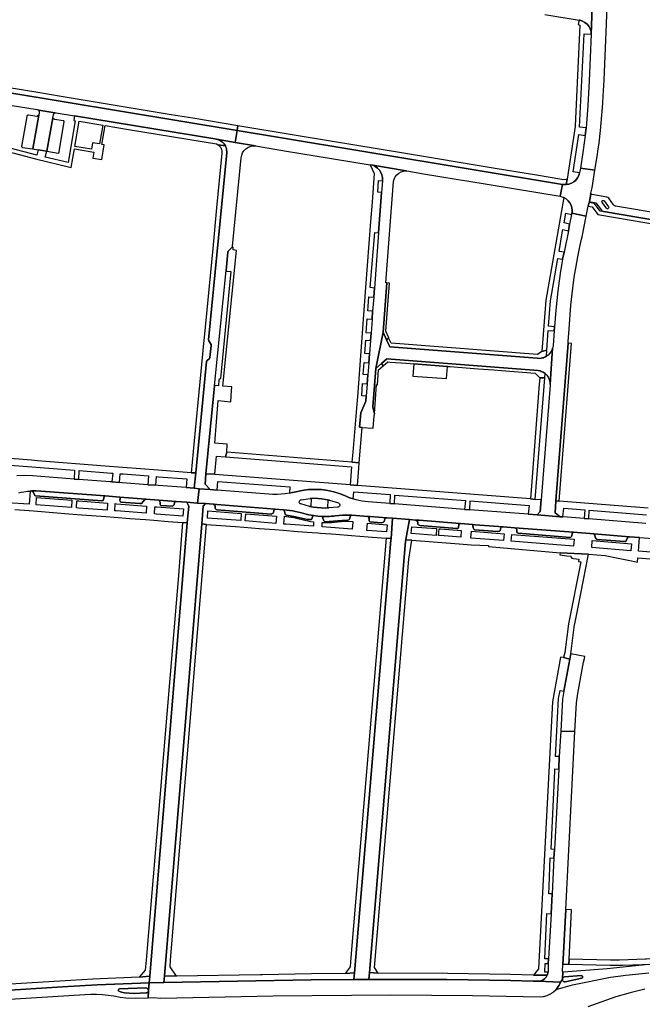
# Model space of a CAD drawing. Header units: metres. Extents: x 127325 to 135234, y 401140 to 409815.
# Tile 107 of 125: x 131549 to 131808, y 407275 to 407684. Entities that reach past the tile are written whole.
import ezdxf

# ---------------------------------------------------------------- set-up
doc = ezdxf.new("R2010")
doc.units = ezdxf.units.M
doc.layers.add('wegvakonderdelen', color=7, linetype='Continuous')

msp = doc.modelspace()

# ---------------------------------------------------------------- linework, layer by layer
at = {"layer": 'wegvakonderdelen'}
for points in [[(131767.52, 407686.28), (131781.66, 407683.92), (131781.95, 407683.88), (131783.08, 407683.57), (131784.13, 407683.03), (131785.04, 407682.3), (131785.8, 407681.4), (131786.35, 407680.36), (131786.68, 407679.23), (131786.77, 407678.06), (131787.3, 407693.35)], [(131787.3, 407693.35), (131786.77, 407678.06), (131785.92, 407658.76), (131785.33, 407648.4), (131784.58, 407639.16), (131784.17, 407636.04), (131783.36, 407629.89), (131782.23, 407622.46), (131788.3, 407621.62), (131789.38, 407628.11), (131789.54, 407629.44), (131789.98, 407633.01), (131790.61, 407638.09), (131791.44, 407647.59), (131791.55, 407649.53), (131791.71, 407652.4), (131792.09, 407658.98), (131793.02, 407682.41), (131793.02, 407682.41), (131793.31, 407689.73)], [(131543.37, 407654.06), (131639.53, 407638.09), (131639.83, 407640.07), (131621.09, 407643.18), (131612.2, 407644.65), (131566.48, 407652.23), (131566.48, 407652.23), (131556.7, 407653.85), (131544.03, 407655.95)], [(131545.24, 407648.62), (131556.44, 407646.78), (131556.8, 407646.68), (131557.09, 407646.46), (131563.81, 407645.4), (131564.09, 407645.47), (131564.38, 407645.47), (131571.98, 407644.21), (131630.34, 407634.56), (131630.85, 407634.5), (131630.92, 407634.49), (131638.77, 407633.13), (131639.53, 407638.09), (131543.37, 407654.06)], [(131531.12, 407632.78), (131555.72, 407626.31), (131570.56, 407622.72), (131571.9, 407630.44), (131579.99, 407629.1), (131579.58, 407626.61), (131583.25, 407626.01), (131584.27, 407632.16), (131583.38, 407632.31), (131584.68, 407640.12), (131594.44, 407638.51), (131630.93, 407632.47), (131631.64, 407632.11), (131634.66, 407631.73), (131634.14, 407632.54), (131633.48, 407633.24), (131632.71, 407633.81), (131631.85, 407634.23), (131630.92, 407634.49), (131630.85, 407634.5), (131630.34, 407634.56), (131571.98, 407644.21), (131571.98, 407644.21), (131571.65, 407642.22), (131572.18, 407642.14), (131569.26, 407624.82), (131559.83, 407627.05), (131560.4, 407629.46), (131556.87, 407630.04), (131556.35, 407627.86), (131545.25, 407630.8)], [(131852.15, 407597.32), (131796.86, 407606.66), (131796.86, 407606.66), (131796.66, 407606.71), (131796.47, 407606.79), (131796.3, 407606.89), (131796.15, 407607.03), (131796.02, 407607.18), (131794.01, 407609.91), (131793.67, 407610.22), (131793.21, 407610.4), (131787.05, 407611.41), (131786.92, 407611.45), (131786.81, 407611.51), (131786.71, 407611.61), (131786.64, 407611.72), (131786.59, 407611.84), (131786.08, 407608.37), (131786.4, 407608.42), (131788.16, 407608.15), (131788.66, 407607.96), (131791.04, 407604.89), (131791.37, 407604.59), (131791.81, 407604.4), (131846.56, 407595.17)], [(131529.18, 407500.2), (131572.02, 407496.85), (131571.78, 407493.18), (131573.71, 407493.03), (131573.93, 407496.7), (131587.31, 407495.66), (131587.83, 407495.62), (131587.54, 407491.97), (131590.7, 407491.73), (131591, 407495.37), (131592.12, 407495.28), (131602.71, 407494.46), (131602.46, 407490.82), (131605.77, 407490.57), (131606.07, 407494.19), (131606.88, 407494.13), (131618.59, 407493.22), (131618.32, 407489.6), (131621.72, 407489.34), (131622.34, 407495.72), (131620.43, 407495.83), (131606.72, 407496.9), (131584.75, 407498.6), (131584.75, 407498.6), (131556.53, 407500.8), (131554.04, 407500.99), (131529.43, 407502.93)], [(131548.79, 407487.42), (131549.84, 407487.66), (131550.9, 407487.87), (131552.45, 407488.09), (131553.47, 407488.18), (131554.02, 407488.23), (131556, 407488.28), (131557.99, 407488.2), (131584.75, 407486.15), (131590.77, 407485.67), (131601.61, 407484.86), (131607.06, 407484.44), (131614.22, 407483.89), (131618.61, 407483.55), (131623.12, 407483.2), (131623.77, 407489.18), (131621.72, 407489.34), (131618.32, 407489.6), (131606.73, 407490.49), (131606.73, 407490.49), (131605.77, 407490.57), (131602.46, 407490.82), (131591.82, 407491.64), (131590.7, 407491.73), (131587.54, 407491.97), (131586.84, 407492.02), (131573.71, 407493.03), (131571.78, 407493.18), (131554.48, 407494.52), (131551.21, 407494.65), (131547.94, 407494.55)], [(131809.4, 407474.74), (131785.75, 407476.59), (131783.82, 407476.74), (131775, 407477.42), (131773.87, 407477.51), (131764.2, 407478.27), (131760.55, 407478.55), (131760.55, 407478.55), (131736.23, 407480.42), (131734.09, 407480.59), (131704.93, 407482.83), (131702.96, 407482.99), (131693.99, 407483.68), (131692.72, 407483.82), (131691.46, 407484.01), (131690.21, 407484.26), (131688.98, 407484.57), (131687.76, 407484.93), (131686.28, 407485.42), (131684.84, 407486), (131682.37, 407487.02), (131679.82, 407487.83), (131677.21, 407488.41), (131674.56, 407488.77), (131671.89, 407488.9), (131669.22, 407488.79), (131666.57, 407488.46), (131663.96, 407487.9), (131662.62, 407487.57), (131661.27, 407487.3), (131659.57, 407487.04), (131657.86, 407486.87), (131656.15, 407486.79), (131654.43, 407486.81), (131652.72, 407486.92), (131631.3, 407488.59), (131628.39, 407488.82), (131623.77, 407489.18), (131623.12, 407483.2), (131626.38, 407482.95), (131629.71, 407482.69), (131631.1, 407482.58), (131655.3, 407480.69), (131655.37, 407480.69), (131658.83, 407480.42), (131660.18, 407480.3), (131661.42, 407480.14), (131662.65, 407479.94), (131663.87, 407479.69), (131665.09, 407479.41), (131666.29, 407479.08), (131667.29, 407478.8), (131668.29, 407478.54), (131669.3, 407478.32), (131670.32, 407478.13), (131671.34, 407477.96), (131673.04, 407477.76), (131674.75, 407477.65), (131676.37, 407477.62), (131677.17, 407477.63), (131677.97, 407477.66), (131678.77, 407477.72), (131679.57, 407477.79), (131680.36, 407477.87), (131683.33, 407478.14), (131686.91, 407478.19), (131687.24, 407478.2), (131693.92, 407477.68), (131694.92, 407477.6), (131701.8, 407477.06), (131704.2, 407476.88), (131711.21, 407476.33), (131713.9, 407476.12), (131715.22, 407476.02), (131732.07, 407474.71), (131732.44, 407474.68), (131737.35, 407474.3), (131738.46, 407474.21), (131750.1, 407473.31), (131754.89, 407472.94), (131779.31, 407471.04), (131787.84, 407470.37), (131802.7, 407469.22), (131806.83, 407468.9), (131823.71, 407467.58)], [(131547.11, 407480.51), (131553.08, 407480.05), (131556.56, 407479.8), (131563.07, 407479.28), (131569.57, 407478.76), (131573.03, 407478.49), (131579.02, 407478.03), (131585, 407477.56), (131588.47, 407477.28), (131594.96, 407476.8), (131601.46, 407476.33), (131604.89, 407476.07), (131610.89, 407475.57), (131616.88, 407475.07), (131618.82, 407474.98), (131619.46, 407481.84), (131618.61, 407483.55), (131618.61, 407483.55), (131614.22, 407483.89), (131613.86, 407483.67), (131613.59, 407483.4), (131613.37, 407482.53), (131613.07, 407482.16), (131612.51, 407481.92), (131607.9, 407482.22), (131607.69, 407482.34), (131607.57, 407482.57), (131607.58, 407483.6), (131607.44, 407483.91), (131607.24, 407484.14), (131607.06, 407484.44), (131601.61, 407484.86), (131601.2, 407484.68), (131599.74, 407482.98), (131599.17, 407482.96), (131591.23, 407483.52), (131591.04, 407483.72), (131590.86, 407484.21), (131590.89, 407485.3), (131590.77, 407485.67), (131584.75, 407486.15), (131584.28, 407485.86), (131584.02, 407484.73), (131583.85, 407484.33), (131583.62, 407484.22), (131583.32, 407484.18), (131555.8, 407486.17), (131555.48, 407486.34), (131554.79, 407487.82), (131554.02, 407488.23), (131553.47, 407488.18), (131553.17, 407482.68), (131543.8, 407483.36)], [(131810.41, 407481.08), (131773.4, 407484.03), (131772.03, 407484.14), (131771.71, 407479.2), (131773.87, 407477.51), (131775, 407477.42), (131775.35, 407481.01), (131784.03, 407480.33), (131783.82, 407476.74), (131785.75, 407476.59), (131785.89, 407480.18), (131809.67, 407478.32)], [(131835.63, 407460.91), (131806.38, 407463.21), (131806.83, 407468.9), (131802.7, 407469.22), (131802.06, 407469.06), (131801.79, 407468.79), (131801.3, 407467.47), (131801.07, 407467.28), (131800.77, 407467.18), (131789.14, 407468.05), (131788.77, 407468.3), (131788.49, 407468.62), (131788.41, 407469.35), (131788.26, 407469.84), (131787.84, 407470.37), (131787.84, 407470.37), (131779.31, 407471.04), (131779.01, 407470.84), (131778.86, 407470.6), (131778.7, 407469.58), (131778.48, 407469.23), (131778.25, 407469.07), (131777.92, 407468.92), (131756.33, 407470.71), (131755.94, 407470.88), (131755.85, 407471.11), (131755.75, 407472.14), (131755.58, 407472.47), (131755.26, 407472.77), (131754.89, 407472.94), (131750.1, 407473.31), (131749.53, 407473.26), (131749.33, 407473.12), (131749.15, 407472.85), (131748.84, 407471.83), (131748.56, 407471.55), (131748.1, 407471.4), (131747.64, 407471.36), (131738.36, 407472.04), (131738.04, 407472.21), (131737.88, 407472.41), (131737.67, 407472.92), (131737.55, 407473.85), (131737.35, 407474.3), (131732.44, 407474.68), (131732.07, 407474.71), (131731.86, 407474.54), (131731.72, 407474.36), (131731.55, 407472.87), (131731.22, 407472.65), (131730.88, 407472.63), (131715.43, 407473.86), (131714.98, 407474.1), (131714.73, 407474.4), (131714.61, 407475.41), (131714.44, 407475.73), (131713.9, 407476.12), (131711.21, 407476.33), (131709.71, 407468.11), (131709.68, 407467.94), (131712.18, 407467.75), (131731.87, 407466.23), (131736.86, 407465.79), (131744.1, 407465.5), (131744.07, 407465.11), (131773.79, 407462.5), (131785.66, 407461.92), (131792.49, 407461.36), (131797.99, 407460.35), (131803.5, 407459.22), (131805.97, 407458.69), (131806.16, 407460.39), (131833.72, 407458.17)], [(131810.59, 407291.35), (131793.34, 407289.62), (131775.27, 407288.14), (131775.19, 407288.14), (131775.12, 407288.15), (131775.06, 407288.18), (131775, 407288.21), (131774.94, 407288.26), (131774.77, 407285.41), (131774.85, 407285.65), (131775, 407285.86), (131775.19, 407286.03), (131775.41, 407286.14), (131775.66, 407286.2), (131782.63, 407286.76), (131782.93, 407286.69), (131783.13, 407286.47), (131783.18, 407286.17), (131783.05, 407285.9), (131782.79, 407285.75), (131775.84, 407284.16), (131775.51, 407284.19), (131775.21, 407284.32), (131774.97, 407284.54), (131774.81, 407284.83), (131774.74, 407285.15), (131773.95, 407284.03), (131773.67, 407283.4), (131773.36, 407282.77), (131773.01, 407282.17), (131772.62, 407281.59), (131772.2, 407281.03), (131778.9, 407282.87), (131794.69, 407286.08), (131801.09, 407286.9), (131810.71, 407287.91)], [(131540.54, 407276.67), (131576.29, 407278.87), (131576.29, 407278.87), (131578.69, 407279.02), (131581.1, 407279.03), (131583.51, 407278.91), (131585.9, 407278.66), (131588.28, 407278.28), (131590.87, 407277.82), (131593.29, 407277.54), (131597.25, 407277.36), (131602.6, 407277.56), (131602.68, 407280.48), (131602.61, 407280.2), (131602.46, 407279.95), (131602.26, 407279.75), (131602, 407279.61), (131601.72, 407279.55), (131596.73, 407279.37), (131594.71, 407279.41), (131592.72, 407279.59), (131591.51, 407279.82), (131590.43, 407280.23), (131590.24, 407280.41), (131590.16, 407280.65), (131590.21, 407280.91), (131590.38, 407281.1), (131590.63, 407281.19), (131601.66, 407281.62), (131601.97, 407281.57), (131602.25, 407281.42), (131602.48, 407281.2), (131602.62, 407280.92), (131602.68, 407280.61), (131602.98, 407283.76), (131581.34, 407282.86), (131566.96, 407282.11), (131540.59, 407280.4)], [(131809, 407281.14), (131802.98, 407279.62), (131797.02, 407277.88), (131791.13, 407275.92), (131785.32, 407273.74)]]:
    msp.add_lwpolyline(points, dxfattribs=at)
for points in [[(131784.58, 407639.16), (131781.92, 407639.47), (131783.77, 407678.21), (131786.77, 407678.06), (131786.68, 407679.23), (131786.35, 407680.36), (131785.8, 407681.4), (131785.04, 407682.3), (131784.13, 407683.03), (131783.08, 407683.57), (131781.95, 407683.88), (131781.66, 407683.92), (131781.37, 407682.14), (131782.03, 407681.82), (131780.07, 407640.07), (131780.05, 407639.7), (131776.75, 407617.84), (131776.36, 407615.57), (131777.47, 407615.75), (131778.54, 407616.13), (131779.51, 407616.7), (131780.37, 407617.45), (131781.07, 407618.33), (131781.59, 407619.34), (131781.92, 407620.42), (131779.23, 407620.94), (131781.63, 407636.47), (131784.17, 407636.04), (131784.58, 407639.16)], [(131557.08, 407644.44), (131556.58, 407643.99), (131556.25, 407643.87), (131552.79, 407644.45), (131552.52, 407644.39), (131552.3, 407644.26), (131552.16, 407643.92), (131549.95, 407631.45), (131550.09, 407631.23), (131550.39, 407631.04), (131554.66, 407630.41), (131557.08, 407644.44)], [(131562.98, 407643.32), (131563.21, 407644.64), (131563.26, 407644.83), (131563.35, 407645.01), (131563.48, 407645.17), (131563.63, 407645.3), (131563.81, 407645.4), (131557.09, 407646.46), (131557.18, 407646.32), (131557.25, 407646.18), (131557.3, 407646.02), (131557.31, 407645.86), (131557.3, 407645.7), (131557.08, 407644.44), (131554.66, 407630.41), (131556.87, 407630.04), (131560.4, 407629.46), (131562.98, 407643.32)], [(131562.98, 407643.32), (131560.4, 407629.46), (131565.16, 407628.7), (131565.42, 407628.78), (131565.57, 407629.14), (131567.69, 407641.86), (131567.51, 407642.07), (131567.28, 407642.15), (131563.78, 407642.62), (131563.47, 407642.75), (131562.98, 407643.32)], [(131583.67, 407640.29), (131582.38, 407632.48), (131579.42, 407632.97), (131578.98, 407630.3), (131572.07, 407631.45), (131573.88, 407641.91), (131583.67, 407640.29)], [(131639.53, 407638.09), (131638.77, 407633.13), (131647.25, 407631.67), (131660.9, 407629.41), (131665.14, 407628.71), (131694.87, 407623.79), (131695.99, 407623.6), (131709.77, 407621.28), (131710.15, 407621.26), (131716.96, 407620.13), (131722.96, 407619.14), (131731.44, 407617.73), (131734.98, 407617.15), (131773.77, 407610.72), (131774.86, 407615.67), (131774.77, 407615.67), (131655.54, 407635.43), (131639.53, 407638.09)], [(131707.85, 407628.79), (131688.52, 407632), (131677.57, 407633.82), (131663.23, 407636.2), (131639.83, 407640.07), (131639.53, 407638.09), (131655.54, 407635.43), (131774.77, 407615.67), (131774.86, 407615.67), (131775.95, 407615.56), (131776.36, 407615.57), (131776.75, 407617.84), (131775.66, 407617.63), (131774.46, 407617.74), (131763.94, 407619.49), (131746.82, 407622.33), (131707.85, 407628.79)], [(131635.21, 407628.73), (131635.24, 407629.35), (131635.2, 407629.97), (131635.09, 407630.58), (131634.91, 407631.17), (131634.66, 407631.73), (131631.64, 407632.11), (131632.25, 407631.59), (131632.74, 407630.94), (131633.07, 407630.21), (131633.22, 407629.42), (131633.2, 407628.61), (131631.02, 407605.95), (131629.39, 407588.99), (131625.7, 407550.6), (131625.6, 407549.62), (131625.17, 407545.11), (131622.13, 407513.5), (131620.43, 407495.83), (131622.34, 407495.72), (131626.82, 407542.02), (131626.96, 407542.38), (131628.02, 407543.28), (131628.19, 407543.7), (131628.74, 407548.72), (131628.7, 407549.12), (131627.75, 407550.59), (131627.68, 407551.01), (131635.21, 407628.73)], [(131626.56, 407495.39), (131630.19, 407531.9), (131634.96, 407579.91), (131635.72, 407587.54), (131635.82, 407587.91), (131637.57, 407589.75), (131637.68, 407589.96), (131641.29, 407626.75), (131641.46, 407627.79), (131641.83, 407628.78), (131642.38, 407629.67), (131643.11, 407630.44), (131643.97, 407631.04), (131644.93, 407631.47), (131645.96, 407631.69), (131647.01, 407631.71), (131647.25, 407631.67), (131638.77, 407633.13), (131630.92, 407634.49), (131631.85, 407634.23), (131632.71, 407633.81), (131633.48, 407633.24), (131634.14, 407632.54), (131634.66, 407631.73), (131634.91, 407631.17), (131635.09, 407630.58), (131635.2, 407629.97), (131635.24, 407629.35), (131635.21, 407628.73), (131627.68, 407551.01), (131627.75, 407550.59), (131628.7, 407549.12), (131628.74, 407548.72), (131628.19, 407543.7), (131628.02, 407543.28), (131626.96, 407542.38), (131626.82, 407542.02), (131622.34, 407495.72), (131621.72, 407489.34), (131623.77, 407489.18), (131628.39, 407488.82), (131626.3, 407491.11), (131626.56, 407495.39)], [(131695.88, 407562.93), (131693.89, 407563.08), (131694.32, 407568.93), (131696.32, 407568.83), (131696.61, 407572.6), (131694.84, 407572.78), (131696.76, 407595.65), (131698.32, 407595.55), (131699.57, 407612.36), (131698.01, 407612.45), (131698.31, 407617.34), (131699.94, 407617.21), (131699.95, 407617.42), (131699.93, 407618.54), (131699.7, 407619.64), (131699.28, 407620.68), (131698.67, 407621.63), (131697.9, 407622.45), (131697, 407623.11), (131695.99, 407623.6), (131694.87, 407623.79), (131696.55, 407620.14), (131695.65, 407608.31), (131695.03, 407600.19), (131692.95, 407572.84), (131689.62, 407527.38), (131689.51, 407525.91), (131688.53, 407514.37), (131687.69, 407504.36), (131687.23, 407500.23), (131690.35, 407499.99), (131691.54, 407514.65), (131690.47, 407514.73), (131690.93, 407520.7), (131693.1, 407525.57), (131693.25, 407527.69), (131691.34, 407527.83), (131691.71, 407532.91), (131693.63, 407532.77), (131693.91, 407536.49), (131691.98, 407536.64), (131692.35, 407541.69), (131694.29, 407541.55), (131694.57, 407545.27), (131692.62, 407545.41), (131693.01, 407550.87), (131694.97, 407550.72), (131695.21, 407553.88), (131693.24, 407554.03), (131693.66, 407559.83), (131695.64, 407559.68), (131695.88, 407562.93)], [(131704.61, 407616.84), (131704.85, 407617.88), (131705.3, 407618.84), (131705.94, 407619.69), (131706.75, 407620.38), (131707.69, 407620.89), (131708.71, 407621.2), (131709.77, 407621.28), (131695.99, 407623.6), (131697, 407623.11), (131697.9, 407622.45), (131698.67, 407621.63), (131699.28, 407620.68), (131699.7, 407619.64), (131699.93, 407618.54), (131699.95, 407617.42), (131699.94, 407617.21), (131699.57, 407612.36), (131698.32, 407595.55), (131696.61, 407572.6), (131696.32, 407568.83), (131695.88, 407562.93), (131695.64, 407559.68), (131695.21, 407553.88), (131694.97, 407550.72), (131694.57, 407545.27), (131694.29, 407541.55), (131693.91, 407536.49), (131693.63, 407532.77), (131693.25, 407527.69), (131693.1, 407525.57), (131690.93, 407520.7), (131690.47, 407514.73), (131691.54, 407514.65), (131696.15, 407514.31), (131696.41, 407517.75), (131696.61, 407520.36), (131695.97, 407523.21), (131697.17, 407539.16), (131700.23, 407554.28), (131701.73, 407574.71), (131701.43, 407574.74), (131704.61, 407616.84)], [(131786.59, 407611.84), (131786.59, 407612.07), (131787.08, 407614.3), (131788.3, 407621.62), (131782.23, 407622.46), (131781.92, 407620.42), (131781.59, 407619.34), (131781.07, 407618.33), (131780.37, 407617.45), (131779.51, 407616.7), (131778.54, 407616.13), (131777.47, 407615.75), (131776.36, 407615.57), (131775.95, 407615.56), (131774.86, 407615.67), (131773.77, 407610.72), (131774.58, 407610.53), (131775.36, 407610.23), (131776.33, 407609.64), (131777.18, 407608.89), (131777.87, 407607.99), (131778.38, 407606.97), (131778.68, 407605.88), (131778.78, 407604.75), (131778.75, 407604.19), (131778.65, 407603.65), (131784.67, 407602.44), (131785.51, 407606.58), (131785.83, 407608.14), (131786.08, 407608.37), (131786.59, 407611.84)], [(131775.36, 407610.23), (131767.82, 407567.6), (131766.18, 407546.27), (131768.3, 407546.74), (131768.89, 407554.96), (131771.4, 407554.76), (131771.53, 407556.44), (131769.01, 407556.68), (131769.76, 407567.22), (131772.85, 407584.88), (131774.86, 407584.54), (131775.44, 407587.44), (131773.37, 407587.84), (131774.72, 407595.59), (131774.95, 407596.86), (131777.23, 407596.43), (131777.77, 407599.17), (131775.43, 407599.63), (131776.14, 407603.69), (131778.57, 407603.18), (131778.65, 407603.65), (131778.75, 407604.19), (131778.78, 407604.75), (131778.68, 407605.88), (131778.38, 407606.97), (131777.87, 407607.99), (131777.18, 407608.89), (131776.33, 407609.64), (131775.36, 407610.23)], [(131791.81, 407604.4), (131790.45, 407604.56), (131788.04, 407607.78), (131785.83, 407608.14), (131785.51, 407606.58), (131787.14, 407606.3), (131789.55, 407603.09), (131845.8, 407593.58), (131849.09, 407589.08), (131856.46, 407589.08), (131856.28, 407590.73), (131851.03, 407590.7), (131849.9, 407590.68), (131846.56, 407595.17), (131791.81, 407604.4)], [(131793.96, 407606.4), (131794.06, 407606.07), (131793.95, 407605.75), (131793.67, 407605.55), (131793.33, 407605.55), (131793.06, 407605.75), (131791.27, 407608.16), (131791.16, 407608.49), (131791.27, 407608.81), (131791.54, 407609.01), (131791.88, 407609.02), (131792.16, 407608.82), (131793.96, 407606.4)], [(131779.4, 407574.9), (131779.84, 407577.87), (131780.33, 407580.83), (131781.19, 407585.51), (131782.21, 407590.4), (131782.72, 407592.85), (131782.94, 407593.93), (131784.67, 407602.44), (131778.65, 407603.65), (131778.57, 407603.18), (131777.77, 407599.17), (131777.23, 407596.43), (131775.44, 407587.44), (131774.86, 407584.54), (131774.68, 407583.6), (131774.01, 407579.57), (131773.42, 407575.52), (131772.9, 407571.46), (131772.44, 407567.39), (131772.06, 407563.32), (131771.53, 407556.44), (131771.4, 407554.76), (131770.93, 407548.75), (131770.9, 407548.51), (131770.86, 407548.27), (131770.82, 407548.03), (131770.76, 407547.8), (131770.69, 407547.57), (131769.66, 407532.57), (131769.64, 407532.17), (131765.95, 407484.56), (131765.56, 407479.67), (131764.2, 407478.27), (131773.87, 407477.51), (131771.71, 407479.2), (131772.03, 407484.14), (131777.11, 407549.65), (131777.17, 407550.42), (131777.56, 407555.49), (131778.33, 407565.45), (131778.81, 407570.18), (131779.4, 407574.9)], [(131637.41, 407531.51), (131633.64, 407531.86), (131639.35, 407588.24), (131637.87, 407588.42), (131637.95, 407589.45), (131637.57, 407589.75), (131635.82, 407587.91), (131635.72, 407587.54), (131634.96, 407579.91), (131635.32, 407579.65), (131636.93, 407579.42), (131632.65, 407534.93), (131632.01, 407534.46), (131631.78, 407531.93), (131630.45, 407532.05), (131630.19, 407531.9), (131626.56, 407495.39), (131630.24, 407495.15), (131630.95, 407502.71), (131634.79, 407502.4), (131635.21, 407504.38), (131635.47, 407507.62), (131630.31, 407508.15), (131631.74, 407525.85), (131636.9, 407525.29), (131637.28, 407529.95), (131637.41, 407531.51)], [(131702.9, 407574.61), (131701.73, 407574.71), (131700.23, 407554.28), (131701.67, 407551.07), (131702.59, 407551.85), (131701.33, 407554.65), (131702.9, 407574.61)], [(131770.69, 407547.57), (131770.38, 407546.76), (131769.96, 407546.02), (131769.43, 407545.34), (131768.82, 407544.74), (131768.12, 407544.23), (131767.72, 407544), (131767.3, 407543.81), (131766.86, 407543.64), (131766.42, 407543.52), (131765.96, 407543.42), (131765.14, 407543.34), (131764.31, 407543.37), (131703.02, 407548.08), (131701.67, 407551.07), (131700.23, 407554.28), (131697.17, 407539.16), (131699.5, 407541.16), (131701.78, 407543.11), (131764.71, 407538.29), (131765.55, 407538.1), (131765.98, 407537.95), (131766.4, 407537.77), (131766.79, 407537.55), (131767.18, 407537.31), (131767.54, 407537.03), (131768.27, 407536.32), (131768.86, 407535.49), (131769.29, 407534.57), (131769.56, 407533.58), (131769.66, 407532.57), (131770.69, 407547.57)], [(131702.8, 407551.38), (131702.59, 407551.85), (131701.67, 407551.07), (131703.02, 407548.08), (131764.31, 407543.37), (131765.14, 407543.34), (131765.96, 407543.42), (131766.42, 407543.52), (131766.86, 407543.64), (131767.3, 407543.81), (131767.72, 407544), (131768.12, 407544.23), (131768.3, 407546.74), (131766.18, 407546.27), (131764.37, 407544.96), (131703.6, 407549.61), (131702.8, 407551.38)], [(131778.49, 407549.52), (131777.11, 407549.65), (131772.03, 407484.14), (131773.4, 407484.03), (131778.49, 407549.52)], [(131699.5, 407541.16), (131700.25, 407540.29), (131702.13, 407541.87), (131703.22, 407541.8), (131709.94, 407541.34), (131713.03, 407541.08), (131726.93, 407540.02), (131728.11, 407539.93), (131734.69, 407539.42), (131739.79, 407539.03), (131746.24, 407538.54), (131749.47, 407538.31), (131763.4, 407537.21), (131765.33, 407535.26), (131767.4, 407535.21), (131767.54, 407537.03), (131767.18, 407537.31), (131766.79, 407537.55), (131766.4, 407537.77), (131765.98, 407537.95), (131765.55, 407538.1), (131764.71, 407538.29), (131701.78, 407543.11), (131699.5, 407541.16)], [(131700.25, 407540.29), (131699.5, 407541.16), (131697.17, 407539.16), (131695.97, 407523.21), (131696.61, 407520.36), (131697.54, 407532.43), (131697.85, 407532.4), (131698.3, 407538.64), (131700.25, 407540.29)], [(131726.93, 407540.02), (131713.03, 407541.08), (131712.6, 407536), (131726.53, 407534.93), (131726.93, 407540.02)], [(131767.4, 407535.21), (131765.33, 407535.26), (131765.13, 407532.64), (131762.02, 407492.13), (131761.46, 407484.89), (131763.47, 407484.74), (131767.4, 407535.21)], [(131635.21, 407504.38), (131634.79, 407502.4), (131687.1, 407498.21), (131686.5, 407490.78), (131689.59, 407490.54), (131690.16, 407497.64), (131690.35, 407499.99), (131687.23, 407500.23), (131635.21, 407504.38)], [(131689.59, 407490.54), (131686.5, 407490.78), (131630.23, 407495.07), (131630.24, 407495.15), (131626.56, 407495.39), (131626.3, 407491.11), (131628.39, 407488.82), (131631.3, 407488.59), (131631.59, 407492.22), (131661.49, 407489.9), (131661.27, 407487.3), (131662.62, 407487.57), (131663.96, 407487.9), (131666.57, 407488.46), (131669.22, 407488.79), (131671.89, 407488.9), (131674.56, 407488.77), (131677.21, 407488.41), (131679.82, 407487.83), (131682.37, 407487.02), (131684.84, 407486), (131686.28, 407485.42), (131687.76, 407484.93), (131688.05, 407487.87), (131703.22, 407486.69), (131702.96, 407482.99), (131704.93, 407482.83), (131705.13, 407486.54), (131734.42, 407484.26), (131734.09, 407480.59), (131736.23, 407480.42), (131736.45, 407484.11), (131760.89, 407482.21), (131760.55, 407478.55), (131764.2, 407478.27), (131765.56, 407479.67), (131765.95, 407484.56), (131763.47, 407484.74), (131761.46, 407484.89), (131704.04, 407489.44), (131689.59, 407490.54)], [(131554.02, 407488.23), (131554.79, 407487.82), (131555.48, 407486.34), (131555.8, 407486.17), (131583.32, 407484.18), (131583.62, 407484.22), (131583.85, 407484.33), (131584.02, 407484.73), (131584.28, 407485.86), (131584.75, 407486.15), (131557.99, 407488.2), (131556, 407488.28), (131554.02, 407488.23)], [(131570.89, 407484.34), (131570.76, 407481.33), (131556.02, 407482.46), (131556.23, 407485.47), (131570.89, 407484.34)], [(131601.61, 407484.86), (131590.77, 407485.67), (131590.89, 407485.3), (131590.86, 407484.21), (131591.04, 407483.72), (131591.23, 407483.52), (131599.17, 407482.96), (131599.74, 407482.98), (131601.2, 407484.68), (131601.61, 407484.86)], [(131682.1, 407481.88), (131682, 407481.76), (131681.88, 407481.66), (131681.74, 407481.58), (131681.6, 407481.53), (131681.44, 407481.5), (131677.7, 407481.18), (131676.09, 407481.14), (131674.47, 407481.18), (131672.85, 407481.3), (131671.25, 407481.51), (131669.66, 407481.81), (131666.05, 407482.81), (131665.9, 407482.86), (131665.77, 407482.94), (131665.65, 407483.04), (131665.55, 407483.15), (131665.47, 407483.28), (131665.38, 407483.62), (131665.42, 407483.96), (131665.58, 407484.26), (131665.84, 407484.48), (131666.16, 407484.59), (131669.87, 407485.12), (131671.5, 407485.17), (131673.12, 407485.12), (131674.74, 407484.98), (131676.35, 407484.73), (131677.94, 407484.4), (131681.7, 407483.26), (131681.97, 407483.08), (131682.17, 407482.82), (131682.26, 407482.51), (131682.24, 407482.18), (131682.1, 407481.88)], [(131677.35, 407483.94), (131677.39, 407484.1), (131677.48, 407484.25), (131677.61, 407484.35), (131677.77, 407484.4), (131677.94, 407484.4), (131676.35, 407484.73), (131674.74, 407484.98), (131673.12, 407485.12), (131671.5, 407485.17), (131669.87, 407485.12), (131670.03, 407485.1), (131670.18, 407485.02), (131670.29, 407484.9), (131670.36, 407484.75), (131670.37, 407484.58), (131670.21, 407482.27), (131670.18, 407482.11), (131670.1, 407481.97), (131669.97, 407481.86), (131669.82, 407481.81), (131669.66, 407481.81), (131671.25, 407481.51), (131672.85, 407481.3), (131674.47, 407481.18), (131676.09, 407481.14), (131677.7, 407481.18), (131677.54, 407481.2), (131677.39, 407481.28), (131677.28, 407481.4), (131677.21, 407481.55), (131677.19, 407481.71), (131677.35, 407483.94)], [(131573.65, 407481.1), (131572.83, 407481.16), (131572.98, 407484.18), (131573.8, 407484.11), (131585.74, 407483.19), (131585.54, 407480.18), (131573.65, 407481.1)], [(131589.27, 407479.9), (131588.72, 407479.94), (131588.84, 407482.95), (131589.38, 407482.91), (131601.92, 407481.94), (131601.75, 407478.93), (131589.27, 407479.9)], [(131626.38, 407482.95), (131623.12, 407483.2), (131618.61, 407483.55), (131619.46, 407481.84), (131618.82, 407474.98), (131603.24, 407286.48), (131603.02, 407283.76), (131609.08, 407283.87), (131609.31, 407286.66), (131624.86, 407474.51), (131625.47, 407481.91), (131626.38, 407482.95)], [(131605.2, 407478.66), (131605.34, 407481.68), (131606.11, 407481.62), (131617.24, 407480.76), (131616.96, 407477.76), (131606, 407478.6), (131605.2, 407478.66)], [(131614.22, 407483.89), (131607.06, 407484.44), (131607.24, 407484.14), (131607.44, 407483.91), (131607.58, 407483.6), (131607.57, 407482.57), (131607.69, 407482.34), (131607.9, 407482.22), (131612.51, 407481.92), (131613.07, 407482.16), (131613.37, 407482.53), (131613.59, 407483.4), (131613.86, 407483.67), (131614.22, 407483.89)], [(131675.08, 407477.36), (131674.75, 407477.65), (131673.04, 407477.76), (131671.34, 407477.96), (131671.12, 407477.92), (131670.95, 407477.67), (131670.77, 407476.89), (131670.63, 407476.62), (131670.41, 407476.35), (131668.85, 407476.41), (131665.57, 407477.08), (131663.81, 407477.52), (131660.11, 407478.22), (131659.8, 407478.28), (131659.59, 407478.48), (131659.32, 407479.3), (131659.13, 407480.04), (131658.83, 407480.42), (131655.37, 407480.69), (131655.3, 407480.69), (131655.05, 407480.52), (131654.91, 407480.33), (131654.52, 407478.97), (131654.3, 407478.8), (131653.76, 407478.62), (131631.32, 407480.37), (131630.85, 407480.51), (131630.58, 407480.73), (131630.4, 407481.09), (131630.44, 407482.12), (131630.35, 407482.38), (131629.71, 407482.69), (131626.38, 407482.95), (131625.47, 407481.91), (131624.86, 407474.51), (131626.83, 407474.35), (131632.83, 407473.9), (131638.82, 407473.44), (131642.3, 407473.19), (131648.77, 407472.68), (131655.24, 407472.18), (131658.75, 407471.88), (131664.71, 407471.44), (131670.68, 407471), (131673.14, 407470.8), (131674.14, 407470.72), (131680.63, 407470.22), (131687.12, 407469.72), (131694.02, 407469.17), (131699.56, 407468.71), (131701.55, 407468.59), (131703.54, 407468.41), (131704.2, 407476.88), (131701.8, 407477.06), (131701.38, 407476.99), (131701.16, 407476.83), (131700.98, 407476.61), (131700.74, 407475.56), (131700.39, 407475.24), (131699.52, 407475.04), (131694.75, 407475.41), (131694.54, 407475.58), (131694.42, 407475.91), (131694.37, 407476.97), (131694.23, 407477.31), (131693.92, 407477.68), (131687.24, 407478.2), (131686.91, 407478.19), (131686.66, 407477.92), (131686.48, 407477.42), (131686.23, 407476.45), (131685.96, 407476.28), (131685.52, 407476.08), (131683.27, 407475.95), (131676.04, 407475.46), (131675.81, 407475.55), (131675.54, 407475.8), (131675.08, 407477.36)], [(131631.1, 407482.58), (131629.71, 407482.69), (131630.35, 407482.38), (131630.44, 407482.12), (131630.4, 407481.09), (131630.58, 407480.73), (131630.85, 407480.51), (131631.32, 407480.37), (131653.76, 407478.62), (131654.3, 407478.8), (131654.52, 407478.97), (131654.91, 407480.33), (131655.05, 407480.52), (131655.3, 407480.69), (131631.1, 407482.58)], [(131641.05, 407475.89), (131627.19, 407476.97), (131627.42, 407479.99), (131641.23, 407478.92), (131641.05, 407475.89)], [(131655.62, 407474.76), (131642.92, 407475.75), (131643.18, 407478.78), (131655.86, 407477.8), (131655.62, 407474.76)], [(131666.29, 407479.08), (131665.09, 407479.41), (131663.87, 407479.69), (131662.65, 407479.94), (131661.42, 407480.14), (131660.18, 407480.3), (131658.83, 407480.42), (131659.13, 407480.04), (131659.32, 407479.3), (131659.59, 407478.48), (131659.8, 407478.28), (131660.11, 407478.22), (131663.81, 407477.52), (131665.57, 407477.08), (131668.85, 407476.41), (131670.41, 407476.35), (131670.63, 407476.62), (131670.77, 407476.89), (131670.95, 407477.67), (131671.12, 407477.92), (131671.34, 407477.96), (131670.32, 407478.13), (131669.3, 407478.32), (131668.29, 407478.54), (131667.29, 407478.8), (131666.29, 407479.08)], [(131659.3, 407477.75), (131660.05, 407477.68), (131663.15, 407477.2), (131665.37, 407476.63), (131666.54, 407476.3), (131667.73, 407476.02), (131668.92, 407475.77), (131670.12, 407475.56), (131671.33, 407475.38), (131671.25, 407473.54), (131659.78, 407474.44), (131659.02, 407474.49), (131659.3, 407477.75)], [(131686.91, 407478.19), (131683.33, 407478.14), (131680.36, 407477.87), (131679.57, 407477.79), (131678.77, 407477.72), (131677.97, 407477.66), (131677.17, 407477.63), (131676.37, 407477.62), (131674.75, 407477.65), (131675.08, 407477.36), (131675.54, 407475.8), (131675.81, 407475.55), (131676.04, 407475.46), (131683.27, 407475.95), (131685.52, 407476.08), (131685.96, 407476.28), (131686.23, 407476.45), (131686.48, 407477.42), (131686.66, 407477.92), (131686.91, 407478.19)], [(131709.55, 407467.24), (131709.68, 407467.94), (131709.71, 407468.11), (131711.21, 407476.33), (131704.2, 407476.88), (131703.54, 407468.41), (131703.49, 407467.75), (131688.36, 407287.96), (131688.13, 407285.18), (131694.33, 407285.19), (131694.57, 407288.01), (131709.55, 407467.24)], [(131701.8, 407477.06), (131694.92, 407477.6), (131693.92, 407477.68), (131694.23, 407477.31), (131694.37, 407476.97), (131694.42, 407475.91), (131694.54, 407475.58), (131694.75, 407475.41), (131699.52, 407475.04), (131700.39, 407475.24), (131700.74, 407475.56), (131700.98, 407476.61), (131701.16, 407476.83), (131701.38, 407476.99), (131701.8, 407477.06)], [(131618.82, 407474.98), (131616.88, 407475.07), (131616.31, 407468.06), (131615.13, 407453.14), (131614.59, 407446.61), (131601.73, 407293.17), (131601.38, 407289.04), (131598.88, 407286.09), (131603.24, 407286.48), (131618.82, 407474.98)], [(131626.06, 407464.63), (131626.83, 407474.35), (131624.86, 407474.51), (131609.31, 407286.66), (131614.39, 407286.47), (131611.68, 407290.45), (131611.91, 407293.22), (131626.06, 407464.63)], [(131681.34, 407475.38), (131684.78, 407475.61), (131687.67, 407475.58), (131687.67, 407475.26), (131687.44, 407472.29), (131674.85, 407473.27), (131674.93, 407475.08), (131676.22, 407475.06), (131677.5, 407475.07), (131678.79, 407475.13), (131680.07, 407475.23), (131681.34, 407475.38)], [(131693.68, 407474.78), (131701.95, 407474.13), (131701.7, 407471.18), (131693.42, 407471.82), (131693.68, 407474.78)], [(131722.23, 407469.77), (131711.9, 407470.58), (131712.15, 407473.36), (131722.44, 407472.57), (131722.23, 407469.77)], [(131731.86, 407474.54), (131732.07, 407474.71), (131715.22, 407476.02), (131713.9, 407476.12), (131714.44, 407475.73), (131714.61, 407475.41), (131714.73, 407474.4), (131714.98, 407474.1), (131715.43, 407473.86), (131730.88, 407472.63), (131731.22, 407472.65), (131731.55, 407472.87), (131731.72, 407474.36), (131731.86, 407474.54)], [(131723.79, 407469.65), (131723.3, 407469.69), (131723.52, 407472.48), (131724.03, 407472.44), (131732.66, 407471.78), (131732.49, 407468.97), (131723.79, 407469.65)], [(131749.33, 407473.12), (131749.53, 407473.26), (131750.1, 407473.31), (131738.46, 407474.21), (131737.35, 407474.3), (131737.55, 407473.85), (131737.67, 407472.92), (131737.88, 407472.41), (131738.04, 407472.21), (131738.36, 407472.04), (131747.64, 407471.36), (131748.1, 407471.4), (131748.56, 407471.55), (131748.84, 407471.83), (131749.15, 407472.85), (131749.33, 407473.12)], [(131779.31, 407471.04), (131754.89, 407472.94), (131755.26, 407472.77), (131755.58, 407472.47), (131755.75, 407472.14), (131755.85, 407471.11), (131755.94, 407470.88), (131756.33, 407470.71), (131777.92, 407468.92), (131778.25, 407469.07), (131778.48, 407469.23), (131778.7, 407469.58), (131778.86, 407470.6), (131779.01, 407470.84), (131779.31, 407471.04)], [(131703.49, 407467.75), (131703.54, 407468.41), (131701.55, 407468.59), (131686.83, 407294.3), (131686.5, 407290.43), (131684.47, 407287.63), (131688.36, 407287.96), (131703.49, 407467.75)], [(131736.92, 407471.45), (131750.51, 407470.4), (131750.27, 407467.59), (131736.67, 407468.65), (131736.92, 407471.45)], [(131753.68, 407470.15), (131779.67, 407468.14), (131779.42, 407465.33), (131753.44, 407467.35), (131753.68, 407470.15)], [(131801.79, 407468.79), (131802.06, 407469.06), (131802.7, 407469.22), (131787.84, 407470.37), (131788.26, 407469.84), (131788.41, 407469.35), (131788.49, 407468.62), (131788.77, 407468.3), (131789.14, 407468.05), (131800.77, 407467.18), (131801.07, 407467.28), (131801.3, 407467.47), (131801.79, 407468.79)], [(131710.89, 407459.87), (131712.18, 407467.75), (131709.68, 407467.94), (131709.55, 407467.24), (131694.57, 407288.01), (131698.16, 407287.78), (131696.69, 407290.11), (131710.89, 407459.87)], [(131787.18, 407467.59), (131803.47, 407466.29), (131803.24, 407463.38), (131786.98, 407464.68), (131787.18, 407467.59)], [(131781.14, 407439.24), (131782.41, 407445.62), (131785.66, 407461.92), (131773.79, 407462.5), (131773.67, 407461.64), (131776.66, 407461.28), (131778.14, 407461.1), (131778.74, 407460.27), (131779.35, 407460.2), (131781.61, 407459.88), (131781.41, 407458.93), (131782.43, 407458.7), (131777.33, 407433.02), (131775.74, 407421.1), (131775.25, 407419.02), (131777.82, 407418.35), (131778.23, 407420.57), (131779.84, 407432.72), (131779.89, 407432.98), (131781.14, 407439.24)], [(131783.01, 407414.02), (131783.58, 407417.06), (131783.88, 407418.64), (131784.04, 407419.46), (131778.23, 407420.57), (131777.82, 407418.35), (131775.36, 407405.01), (131774.75, 407401.72), (131774.05, 407388.44), (131779.95, 407388.27), (131780.56, 407400.15), (131781.11, 407404.06), (131783.01, 407414.02)], [(131771.59, 407371.78), (131771.64, 407372.66), (131773.21, 407372.58), (131773.48, 407377.79), (131771.91, 407377.88), (131773.19, 407401.91), (131773.81, 407405.3), (131775.36, 407405.01), (131777.82, 407418.35), (131775.25, 407419.02), (131773.9, 407419.17), (131770.7, 407400.53), (131764.81, 407289.57), (131762.72, 407286.99), (131768.46, 407286.93), (131768.55, 407287.17), (131768.63, 407287.42), (131768.7, 407287.67), (131768.75, 407287.92), (131768.78, 407288.18), (131767.52, 407288.24), (131767.58, 407291.77), (131768.89, 407291.74), (131769.03, 407293.68), (131767.48, 407293.74), (131768.26, 407312.62), (131770.02, 407312.5), (131770.46, 407320.74), (131769.06, 407320.81), (131769.19, 407323.77), (131769.69, 407335.69), (131771.24, 407335.55), (131771.44, 407339.18), (131770.03, 407339.29), (131771.59, 407371.78)], [(131779.95, 407388.27), (131774.05, 407388.44), (131773.48, 407377.79), (131773.21, 407372.58), (131771.44, 407339.18), (131771.24, 407335.55), (131770.46, 407320.74), (131770.02, 407312.5), (131769.03, 407293.68), (131768.89, 407291.74), (131768.78, 407288.18), (131768.75, 407287.92), (131768.7, 407287.67), (131768.63, 407287.42), (131768.55, 407287.17), (131768.46, 407286.93), (131767.96, 407286.08), (131767.29, 407285.36), (131766.46, 407284.83), (131765.53, 407284.51), (131764.55, 407284.42), (131773.95, 407284.03), (131774.74, 407285.15), (131774.77, 407285.41), (131774.94, 407288.26), (131774.9, 407288.3), (131774.87, 407288.36), (131774.84, 407288.41), (131774.83, 407288.47), (131774.82, 407288.53), (131774.96, 407291.57), (131775.09, 407293.55), (131776.15, 407314.18), (131779.95, 407388.27)], [(131776.15, 407314.18), (131775.09, 407293.55), (131774.96, 407291.57), (131777.5, 407291.46), (131777.59, 407293.56), (131778.52, 407314.06), (131776.15, 407314.18)], [(131872, 407301.96), (131871.68, 407304.83), (131871.07, 407304.03), (131862.11, 407302.29), (131831.67, 407296.4), (131820.43, 407294.65), (131812.82, 407293.82), (131809.67, 407293.61), (131809.28, 407293.58), (131798.52, 407293.23), (131794.82, 407293.22), (131777.59, 407293.56), (131777.5, 407291.46), (131794.45, 407291.06), (131799.68, 407291.09), (131812.12, 407291.56), (131819.89, 407292.34), (131832.81, 407294.37), (131872, 407301.96)], [(131566.96, 407282.11), (131581.34, 407282.86), (131602.98, 407283.76), (131603.02, 407283.76), (131603.24, 407286.48), (131598.88, 407286.09), (131579.54, 407285.26), (131570.49, 407284.78), (131540.44, 407282.88), (131531.04, 407282.42), (131521.64, 407282.3), (131516.15, 407282.8), (131515.99, 407279.98), (131519.12, 407279.9), (131523.42, 407279.83), (131527.71, 407279.84), (131532.01, 407279.94), (131536.3, 407280.13), (131540.59, 407280.4), (131566.96, 407282.11)], [(131773.95, 407284.03), (131764.55, 407284.42), (131762.58, 407284.5), (131753.26, 407284.71), (131726.78, 407285.08), (131694.33, 407285.19), (131688.13, 407285.18), (131670.32, 407285), (131609.08, 407283.87), (131603.02, 407283.76), (131602.98, 407283.76), (131602.68, 407280.61), (131602.68, 407280.48), (131602.6, 407277.56), (131604.68, 407277.64), (131607.85, 407277.35), (131654.56, 407278.31), (131703.3, 407278.78), (131737.42, 407278.46), (131758.41, 407278.08), (131765.45, 407277.9), (131766.96, 407278.11), (131768.42, 407278.54), (131769.8, 407279.18), (131771.07, 407280.02), (131772.2, 407281.03), (131772.62, 407281.59), (131773.01, 407282.17), (131773.36, 407282.77), (131773.67, 407283.4), (131773.95, 407284.03)], [(131688.36, 407287.96), (131684.47, 407287.63), (131670.48, 407287.52), (131650.13, 407287.14), (131649.08, 407287.12), (131614.39, 407286.47), (131609.31, 407286.66), (131609.08, 407283.87), (131670.32, 407285), (131688.13, 407285.18), (131688.36, 407287.96)], [(131768.46, 407286.93), (131762.72, 407286.99), (131753.18, 407287.25), (131727.05, 407287.62), (131698.19, 407287.74), (131698.16, 407287.78), (131694.57, 407288.01), (131694.33, 407285.19), (131726.78, 407285.08), (131753.26, 407284.71), (131762.58, 407284.5), (131764.55, 407284.42), (131765.53, 407284.51), (131766.46, 407284.83), (131767.29, 407285.36), (131767.96, 407286.08), (131768.46, 407286.93)], [(131782.79, 407285.75), (131783.05, 407285.9), (131783.18, 407286.17), (131783.13, 407286.47), (131782.93, 407286.69), (131782.63, 407286.76), (131775.66, 407286.2), (131775.41, 407286.14), (131775.19, 407286.03), (131775, 407285.86), (131774.85, 407285.65), (131774.77, 407285.41), (131774.74, 407285.15), (131774.81, 407284.83), (131774.97, 407284.54), (131775.21, 407284.32), (131775.51, 407284.19), (131775.84, 407284.16), (131782.79, 407285.75)], [(131602.68, 407280.48), (131602.68, 407280.61), (131602.62, 407280.92), (131602.48, 407281.2), (131602.25, 407281.42), (131601.97, 407281.57), (131601.66, 407281.62), (131590.63, 407281.19), (131590.38, 407281.1), (131590.21, 407280.91), (131590.16, 407280.65), (131590.24, 407280.41), (131590.43, 407280.23), (131591.51, 407279.82), (131592.72, 407279.59), (131594.71, 407279.41), (131596.73, 407279.37), (131601.72, 407279.55), (131602, 407279.61), (131602.26, 407279.75), (131602.46, 407279.95), (131602.61, 407280.2), (131602.68, 407280.48)]]:
    msp.add_lwpolyline(points, close=True, dxfattribs=at)

doc.saveas('drawing.dxf')
